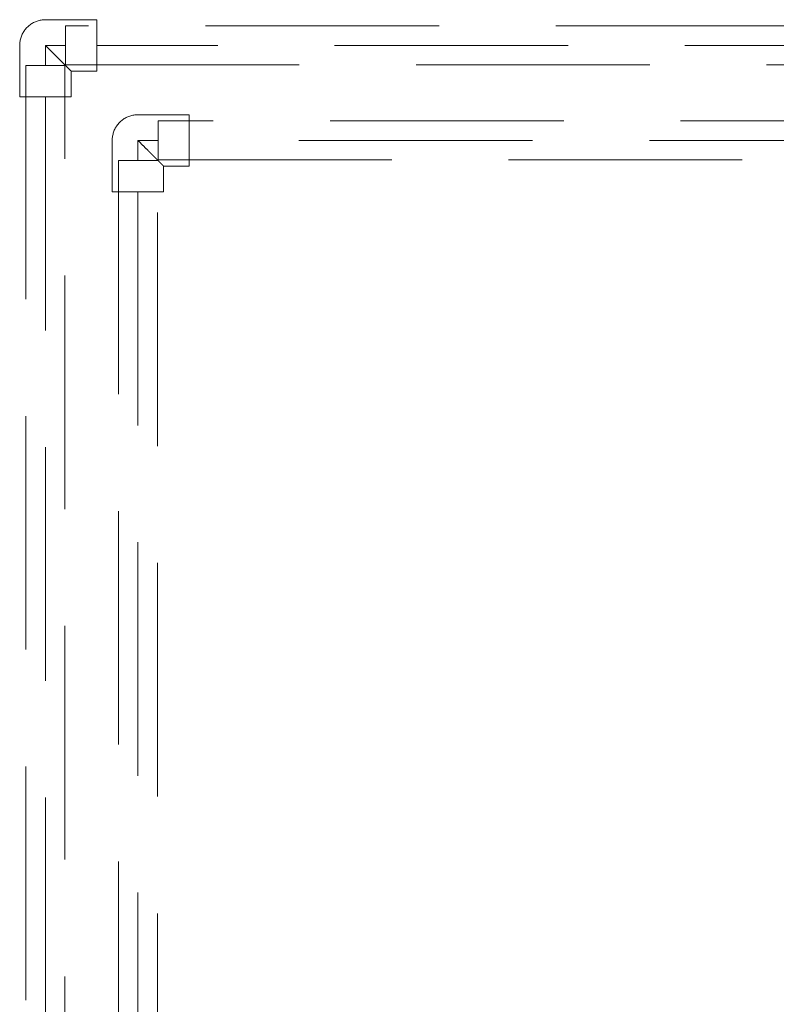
# Model space of a CAD drawing. Header units: millimetres. Extents: x 25471 to 48943, y 4737 to 38988.
# Tile 94 of 117: x 34366 to 34852, y 37787 to 38419. Entities that reach past the tile are written whole.
import ezdxf

# ---------------------------------------------------------------- set-up
doc = ezdxf.new("R2010")
doc.units = ezdxf.units.MM
doc.linetypes.add('ADSK_Скрыто', pattern=[300, 150, -150])
doc.linetypes.add('ADSK_Штриховая_ш3 п1_5', pattern=[225, 150, -75])
doc.layers.add('A-DETL-____-HDLN', color=90, linetype='ADSK_Скрыто', lineweight=9)
doc.layers.add('A-DETL-____-MBND', color=5, linetype='ADSK_Штриховая_ш3 п1_5', lineweight=20)

# ---------------------------------------------------------------- blocks, each defined once
blk = doc.blocks.new('ADSK_Полипропилен_Отвод - Универсальный-V50-В_Этаж 01_Водопровод')
at = {"layer": 'A-DETL-____-MBND', "color": 220}
for p, q in [((0, 16.5), (-33, 16.5)), ((-33, 16.5), (-33, -16.5)), ((16.5, -33), (16.5, 0)), ((-33, -16.5), (-16.5, -16.5)), ((-16.5, -16.5), (-16.5, -33)), ((-16.5, -33), (16.5, -33))]:
    blk.add_line(p, q, dxfattribs=at)
at = {"layer": 'A-DETL-____-MBND', "color": 220, "flags": 128}
blk.add_lwpolyline([(16.5, 0), (16.49, 0.66), (16.45, 1.32), (16.38, 1.98), (16.29, 2.63), (16.17, 3.28), (16.03, 3.92), (15.86, 4.56), (15.66, 5.19), (15.44, 5.81), (15.2, 6.43), (14.93, 7.03), (14.64, 7.62), (14.32, 8.2), (13.98, 8.76), (13.62, 9.32), (13.23, 9.85), (12.83, 10.38), (12.4, 10.88), (11.96, 11.37), (11.5, 11.84), (11.01, 12.29), (10.51, 12.72), (10, 13.13), (9.46, 13.52), (8.91, 13.88), (8.35, 14.23), (7.78, 14.55), (7.19, 14.85), (6.59, 15.13), (5.98, 15.38), (5.36, 15.61), (4.73, 15.81), (4.09, 15.98), (3.45, 16.13), (2.8, 16.26), (2.15, 16.36), (1.5, 16.43), (0.84, 16.48), (0.18, 16.5), (0, 16.5)], dxfattribs=at)
at = {"layer": 'A-DETL-____-MBND', "color": 220}
blk.add_open_spline([(-16.5, -16.5), (-16.49, -16.5), (-16.4, -16.42), (-16.16, -16.17), (-15.91, -15.91), (-15.6, -15.59), (-15.21, -15.21), (-14.76, -14.77), (-14.29, -14.29), (-13.77, -13.76), (-13.2, -13.2), (-12.6, -12.6), (-11.98, -11.98), (-11.33, -11.32), (-10.43, -10.43), (-9.49, -9.49), (-8.53, -8.52), (-7.54, -7.54), (-5.78, -5.78), (-3.17, -3.18), (-1.07, -1.05), (0, 0)], degree=3, knots=[0, 0, 0, 0, 0.071429, 0.107143, 0.142857, 0.178571, 0.214286, 0.25, 0.285714, 0.321429, 0.357143, 0.392857, 0.428571, 0.464286, 0.5, 0.571429, 0.607143, 0.642857, 0.714286, 0.857143, 1, 1, 1, 1], dxfattribs=at)
blk = doc.blocks.new('ADSK_Полипропилен_Отвод - Универсальный-V49-В_Этаж 01_Водопровод')
at = {"layer": 'A-DETL-____-MBND', "color": 150}
for p, q in [((0, 16.5), (-33, 16.5)), ((-33, 16.5), (-33, -16.5)), ((16.5, -33), (16.5, 0)), ((-33, -16.5), (-16.5, -16.5)), ((-16.5, -16.5), (-16.5, -33)), ((-16.5, -33), (16.5, -33))]:
    blk.add_line(p, q, dxfattribs=at)
at = {"layer": 'A-DETL-____-MBND', "color": 150, "flags": 128}
blk.add_lwpolyline([(16.5, 0), (16.49, 0.66), (16.45, 1.32), (16.38, 1.98), (16.29, 2.63), (16.17, 3.28), (16.03, 3.92), (15.86, 4.56), (15.66, 5.19), (15.44, 5.81), (15.2, 6.43), (14.93, 7.03), (14.64, 7.62), (14.32, 8.2), (13.98, 8.76), (13.62, 9.32), (13.23, 9.85), (12.83, 10.38), (12.4, 10.88), (11.96, 11.37), (11.5, 11.84), (11.01, 12.29), (10.51, 12.72), (10, 13.13), (9.46, 13.52), (8.91, 13.88), (8.35, 14.23), (7.78, 14.55), (7.19, 14.85), (6.59, 15.13), (5.98, 15.38), (5.36, 15.61), (4.73, 15.81), (4.09, 15.98), (3.45, 16.13), (2.8, 16.26), (2.15, 16.36), (1.5, 16.43), (0.84, 16.48), (0.18, 16.5), (0, 16.5)], dxfattribs=at)
at = {"layer": 'A-DETL-____-MBND', "color": 150}
blk.add_open_spline([(-16.5, -16.5), (-16.49, -16.5), (-16.4, -16.42), (-16.16, -16.17), (-15.91, -15.91), (-15.6, -15.59), (-15.21, -15.21), (-14.76, -14.77), (-14.29, -14.29), (-13.77, -13.76), (-13.2, -13.2), (-12.6, -12.6), (-11.98, -11.98), (-11.33, -11.32), (-10.43, -10.43), (-9.49, -9.49), (-8.53, -8.52), (-7.54, -7.54), (-5.78, -5.78), (-3.17, -3.18), (-1.07, -1.05), (0, 0)], degree=3, knots=[0, 0, 0, 0, 0.071429, 0.107143, 0.142857, 0.178571, 0.214286, 0.25, 0.285714, 0.321429, 0.357143, 0.392857, 0.428571, 0.464286, 0.5, 0.571429, 0.607143, 0.642857, 0.714286, 0.857143, 1, 1, 1, 1], dxfattribs=at)

msp = doc.modelspace()

# ---------------------------------------------------------------- linework, layer by layer
at = {"layer": 'A-DETL-____-HDLN', "color": 140}
for p, q in [((34395.97, 38415.44), (34395.97, 38390.44)), ((34395.47, 38389.94), (34370.47, 38389.94))]:
    msp.add_line(p, q, dxfattribs=at)
at = {"layer": 'A-DETL-____-HDLN', "color": 210}
for p, q in [((34455.35, 38354.43), (34455.35, 38329.43)), ((34454.85, 38328.93), (34429.85, 38328.93))]:
    msp.add_line(p, q, dxfattribs=at)
at = {"layer": 'A-DETL-____-MBND', "color": 150}
for p, q in [((39360.74, 38415.45), (34395.97, 38415.44)), ((34382.97, 38402.94), (34395.97, 38402.94)), ((34382.97, 38389.94), (34382.97, 38402.94)), ((39218.58, 38402.95), (34415.97, 38402.94)), ((34370.47, 38389.94), (34370.47, 37205.14)), ((34395.47, 37205.14), (34395.47, 38389.94)), ((34395.97, 38390.44), (39360.74, 38390.45)), ((34382.97, 38369.94), (34382.97, 37225.14))]:
    msp.add_line(p, q, dxfattribs=at)
at = {"layer": 'A-DETL-____-MBND', "color": 220}
for p, q in [((39215.74, 38354.43), (34455.35, 38354.43)), ((34442.35, 38341.93), (34455.35, 38341.93)), ((34442.35, 38328.93), (34442.35, 38341.93)), ((39195.74, 38341.93), (34475.35, 38341.93)), ((34429.85, 38328.93), (34429.85, 37245.58)), ((34454.85, 37245.58), (34454.85, 38328.93)), ((34455.35, 38329.43), (39215.74, 38329.43)), ((34442.35, 38308.93), (34442.35, 37265.58))]:
    msp.add_line(p, q, dxfattribs=at)

# ---------------------------------------------------------------- block references
at = {"layer": 'A-DETL-____-MBND', "color": 150, "rotation": 90.00004683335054}
msp.add_blockref('ADSK_Полипропилен_Отвод - Универсальный-V49-В_Этаж 01_Водопровод', (34382.97, 38402.94), dxfattribs=at)
at = {"layer": 'A-DETL-____-MBND', "color": 220, "rotation": 90.00004683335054}
msp.add_blockref('ADSK_Полипропилен_Отвод - Универсальный-V50-В_Этаж 01_Водопровод', (34442.35, 38341.93), dxfattribs=at)

doc.saveas('drawing.dxf')
